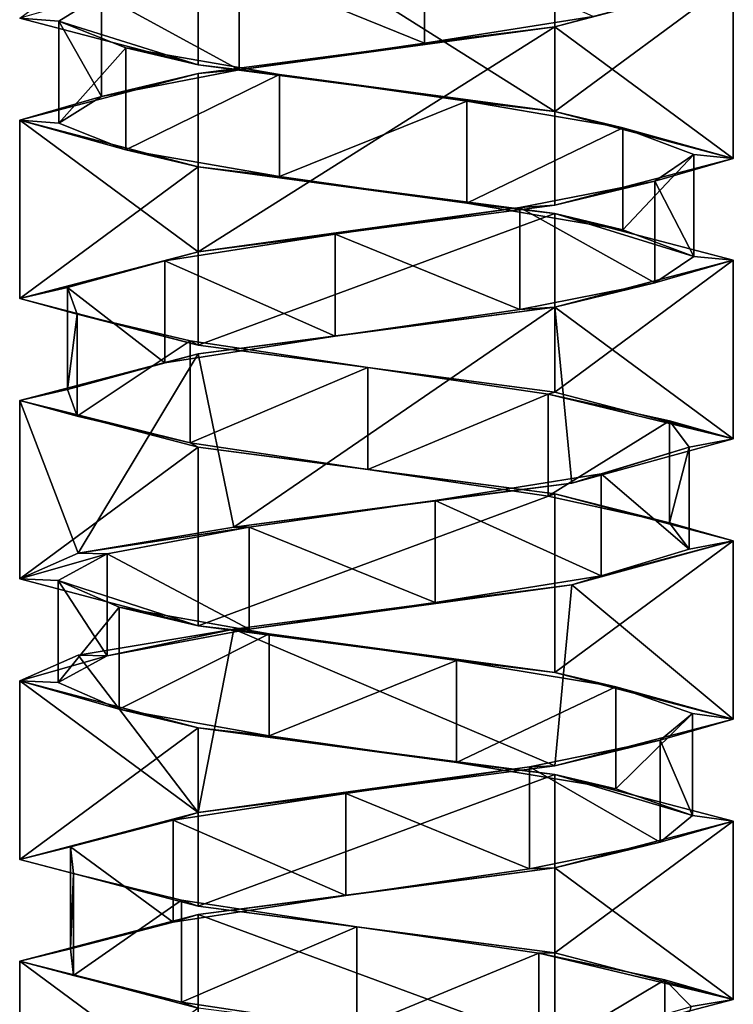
# Model space of a CAD drawing. Header units: millimetres. Extents: x -112 to 112, y -106 to 1587.
# Tile 84 of 158: x 48 to 62, y 543 to 562. Entities that reach past the tile are written whole.
import ezdxf

# ---------------------------------------------------------------- set-up
doc = ezdxf.new("R2010")
doc.units = ezdxf.units.MM
doc.header["$LTSCALE"] = 65.185185
for name, color, linetype in [('575', 7, 'CONTINUOUS'), ('576', 7, 'CONTINUOUS'), ('577', 7, 'CONTINUOUS'), ('578', 7, 'CONTINUOUS'), ('579', 7, 'CONTINUOUS'), ('580', 7, 'CONTINUOUS'), ('709', 7, 'CONTINUOUS'), ('710', 7, 'CONTINUOUS'), ('711', 7, 'CONTINUOUS'), ('712', 7, 'CONTINUOUS'), ('783', 7, 'CONTINUOUS'), ('784', 7, 'CONTINUOUS'), ('785', 7, 'CONTINUOUS'), ('786', 7, 'CONTINUOUS'), ('787', 7, 'CONTINUOUS')]:
    doc.layers.add(name, color=color, linetype=linetype)

msp = doc.modelspace()

# ---------------------------------------------------------------- linework, layer by layer
at = {"layer": '575', "linetype": 'CONTINUOUS'}
for points in [[(52.307, 563.185, 5.64), (55.942, 561.707, 6.179), (55.942, 563.707, 6.179), (52.307, 563.185, 5.64)], [(55.942, 561.707, 6.179), (59.252, 562.23, 4.581), (55.942, 563.707, 6.179), (55.942, 561.707, 6.179)], [(49.603, 562.663, 3.152), (52.307, 561.185, 5.64), (52.307, 563.185, 5.64), (49.603, 562.663, 3.152)], [(52.307, 561.185, 5.64), (55.942, 561.707, 6.179), (52.307, 563.185, 5.64), (52.307, 561.185, 5.64)], [(48.765, 562.14, -0.426), (49.603, 560.663, 3.152), (49.603, 562.663, 3.152), (48.765, 562.14, -0.426)], [(49.603, 560.663, 3.152), (52.307, 561.185, 5.64), (49.603, 562.663, 3.152), (49.603, 560.663, 3.152)], [(48.765, 560.14, -0.426), (49.603, 560.663, 3.152), (48.765, 562.14, -0.426), (48.765, 560.14, -0.426)], [(50.082, 561.618, -3.857), (48.765, 560.14, -0.426), (48.765, 562.14, -0.426), (50.082, 561.618, -3.857)], [(50.082, 559.618, -3.857), (48.765, 560.14, -0.426), (50.082, 561.618, -3.857), (50.082, 559.618, -3.857)], [(53.099, 561.096, -5.954), (50.082, 559.618, -3.857), (50.082, 561.618, -3.857), (53.099, 561.096, -5.954)], [(53.099, 559.096, -5.954), (50.082, 559.618, -3.857), (53.099, 561.096, -5.954), (53.099, 559.096, -5.954)], [(56.774, 560.573, -5.993), (53.099, 559.096, -5.954), (53.099, 561.096, -5.954), (56.774, 560.573, -5.993)], [(56.774, 558.573, -5.993), (53.099, 559.096, -5.954), (56.774, 560.573, -5.993), (56.774, 558.573, -5.993)], [(59.835, 560.051, -3.96), (56.774, 558.573, -5.993), (56.774, 560.573, -5.993), (59.835, 560.051, -3.96)], [(59.835, 558.051, -3.96), (56.774, 558.573, -5.993), (59.835, 560.051, -3.96), (59.835, 558.051, -3.96)], [(61.225, 559.528, -0.559), (59.835, 558.051, -3.96), (59.835, 560.051, -3.96), (61.225, 559.528, -0.559)], [(61.225, 557.528, -0.559), (59.835, 558.051, -3.96), (61.225, 559.528, -0.559), (61.225, 557.528, -0.559)], [(60.463, 559.006, 3.036), (61.225, 557.528, -0.559), (61.225, 559.528, -0.559), (60.463, 559.006, 3.036)], [(57.812, 558.484, 5.581), (60.463, 557.006, 3.036), (60.463, 559.006, 3.036), (57.812, 558.484, 5.581)], [(60.463, 557.006, 3.036), (61.225, 557.528, -0.559), (60.463, 559.006, 3.036), (60.463, 557.006, 3.036)], [(54.19, 557.961, 6.197), (57.812, 556.484, 5.581), (57.812, 558.484, 5.581), (54.19, 557.961, 6.197)], [(57.812, 556.484, 5.581), (60.463, 557.006, 3.036), (57.812, 558.484, 5.581), (57.812, 556.484, 5.581)], [(50.847, 557.439, 4.671), (54.19, 555.961, 6.197), (54.19, 557.961, 6.197), (50.847, 557.439, 4.671)], [(54.19, 555.961, 6.197), (57.812, 556.484, 5.581), (54.19, 557.961, 6.197), (54.19, 555.961, 6.197)], [(48.94, 556.916, 1.53), (50.847, 555.439, 4.671), (50.847, 557.439, 4.671), (48.94, 556.916, 1.53)], [(50.847, 555.439, 4.671), (54.19, 555.961, 6.197), (50.847, 557.439, 4.671), (50.847, 555.439, 4.671)], [(48.94, 554.916, 1.53), (50.847, 555.439, 4.671), (48.94, 556.916, 1.53), (48.94, 554.916, 1.53)], [(49.128, 556.394, -2.14), (48.94, 554.916, 1.53), (48.94, 556.916, 1.53), (49.128, 556.394, -2.14)], [(49.128, 554.394, -2.14), (48.94, 554.916, 1.53), (49.128, 556.394, -2.14), (49.128, 554.394, -2.14)], [(51.346, 555.872, -5.07), (49.128, 554.394, -2.14), (49.128, 556.394, -2.14), (51.346, 555.872, -5.07)], [(51.346, 553.872, -5.07), (49.128, 554.394, -2.14), (51.346, 555.872, -5.07), (51.346, 553.872, -5.07)], [(54.827, 555.349, -6.248), (51.346, 553.872, -5.07), (51.346, 555.872, -5.07), (54.827, 555.349, -6.248)], [(54.827, 553.349, -6.248), (51.346, 553.872, -5.07), (54.827, 555.349, -6.248), (54.827, 553.349, -6.248)], [(58.368, 554.827, -5.265), (54.827, 553.349, -6.248), (54.827, 555.349, -6.248), (58.368, 554.827, -5.265)], [(58.368, 552.827, -5.265), (54.827, 553.349, -6.248), (58.368, 554.827, -5.265), (58.368, 552.827, -5.265)], [(60.745, 554.304, -2.462), (58.368, 552.827, -5.265), (58.368, 554.827, -5.265), (60.745, 554.304, -2.462)], [(60.745, 552.304, -2.462), (58.368, 552.827, -5.265), (60.745, 554.304, -2.462), (60.745, 552.304, -2.462)], [(61.135, 553.782, 1.191), (60.745, 552.304, -2.462), (60.745, 554.304, -2.462), (61.135, 553.782, 1.191)], [(59.405, 553.26, 4.434), (61.135, 551.782, 1.191), (61.135, 553.782, 1.191), (59.405, 553.26, 4.434)], [(61.135, 551.782, 1.191), (60.745, 552.304, -2.462), (61.135, 553.782, 1.191), (61.135, 551.782, 1.191)], [(56.152, 552.737, 6.143), (59.405, 551.26, 4.434), (59.405, 553.26, 4.434), (56.152, 552.737, 6.143)], [(59.405, 551.26, 4.434), (61.135, 551.782, 1.191), (59.405, 553.26, 4.434), (59.405, 551.26, 4.434)], [(52.501, 552.215, 5.729), (56.152, 550.737, 6.143), (56.152, 552.737, 6.143), (52.501, 552.215, 5.729)], [(56.152, 550.737, 6.143), (59.405, 551.26, 4.434), (56.152, 552.737, 6.143), (56.152, 550.737, 6.143)], [(52.501, 550.215, 5.729), (56.152, 550.737, 6.143), (52.501, 552.215, 5.729), (52.501, 550.215, 5.729)]]:
    msp.add_3dface(points, dxfattribs=at)
at = {"layer": '576', "linetype": 'CONTINUOUS'}
for points in [[(62, 562.95), (59.252, 562.23, 4.581), (58.5, 562.033, 6.062), (62, 562.95)], [(59.252, 562.23, 4.581), (55.942, 561.707, 6.179), (58.5, 562.033, 6.062), (59.252, 562.23, 4.581)], [(58.5, 562.033, 6.062), (52.307, 561.185, 5.64), (51.5, 561.117, 6.062), (58.5, 562.033, 6.062)], [(55.942, 561.707, 6.179), (52.307, 561.185, 5.64), (58.5, 562.033, 6.062), (55.942, 561.707, 6.179)], [(51.5, 561.117, 6.062), (49.603, 560.663, 3.152), (48, 560.2), (51.5, 561.117, 6.062)], [(52.307, 561.185, 5.64), (49.603, 560.663, 3.152), (51.5, 561.117, 6.062), (52.307, 561.185, 5.64)], [(49.603, 560.663, 3.152), (48.765, 560.14, -0.426), (48, 560.2), (49.603, 560.663, 3.152)], [(48.765, 560.14, -0.426), (50.082, 559.618, -3.857), (48, 560.2), (48.765, 560.14, -0.426)], [(48, 560.2), (50.082, 559.618, -3.857), (51.5, 559.283, -6.062), (48, 560.2)], [(50.082, 559.618, -3.857), (53.099, 559.096, -5.954), (51.5, 559.283, -6.062), (50.082, 559.618, -3.857)], [(53.099, 559.096, -5.954), (56.774, 558.573, -5.993), (51.5, 559.283, -6.062), (53.099, 559.096, -5.954)], [(51.5, 559.283, -6.062), (56.774, 558.573, -5.993), (58.5, 558.367, -6.062), (51.5, 559.283, -6.062)], [(56.774, 558.573, -5.993), (59.835, 558.051, -3.96), (58.5, 558.367, -6.062), (56.774, 558.573, -5.993)], [(59.835, 558.051, -3.96), (61.225, 557.528, -0.559), (58.5, 558.367, -6.062), (59.835, 558.051, -3.96)], [(58.5, 558.367, -6.062), (61.225, 557.528, -0.559), (62, 557.45), (58.5, 558.367, -6.062)], [(62, 557.45), (60.463, 557.006, 3.036), (58.5, 556.533, 6.062), (62, 557.45)], [(61.225, 557.528, -0.559), (60.463, 557.006, 3.036), (62, 557.45), (61.225, 557.528, -0.559)], [(60.463, 557.006, 3.036), (57.812, 556.484, 5.581), (58.5, 556.533, 6.062), (60.463, 557.006, 3.036)], [(58.5, 556.533, 6.062), (54.19, 555.961, 6.197), (51.5, 555.617, 6.062), (58.5, 556.533, 6.062)], [(57.812, 556.484, 5.581), (54.19, 555.961, 6.197), (58.5, 556.533, 6.062), (57.812, 556.484, 5.581)], [(54.19, 555.961, 6.197), (50.847, 555.439, 4.671), (51.5, 555.617, 6.062), (54.19, 555.961, 6.197)], [(51.5, 555.617, 6.062), (48.94, 554.916, 1.53), (48, 554.7), (51.5, 555.617, 6.062)], [(50.847, 555.439, 4.671), (48.94, 554.916, 1.53), (51.5, 555.617, 6.062), (50.847, 555.439, 4.671)], [(48.94, 554.916, 1.53), (49.128, 554.394, -2.14), (48, 554.7), (48.94, 554.916, 1.53)], [(49.128, 554.394, -2.14), (51.346, 553.872, -5.07), (48, 554.7), (49.128, 554.394, -2.14)], [(48, 554.7), (51.346, 553.872, -5.07), (51.5, 553.783, -6.062), (48, 554.7)], [(51.346, 553.872, -5.07), (54.827, 553.349, -6.248), (51.5, 553.783, -6.062), (51.346, 553.872, -5.07)], [(51.5, 553.783, -6.062), (54.827, 553.349, -6.248), (58.5, 552.867, -6.062), (51.5, 553.783, -6.062)], [(54.827, 553.349, -6.248), (58.368, 552.827, -5.265), (58.5, 552.867, -6.062), (54.827, 553.349, -6.248)], [(58.368, 552.827, -5.265), (60.745, 552.304, -2.462), (58.5, 552.867, -6.062), (58.368, 552.827, -5.265)], [(58.5, 552.867, -6.062), (60.745, 552.304, -2.462), (62, 551.95), (58.5, 552.867, -6.062)], [(60.745, 552.304, -2.462), (61.135, 551.782, 1.191), (62, 551.95), (60.745, 552.304, -2.462)], [(62, 551.95), (59.405, 551.26, 4.434), (58.835, 551.082, 5.856), (62, 551.95)], [(61.135, 551.782, 1.191), (59.405, 551.26, 4.434), (62, 551.95), (61.135, 551.782, 1.191)], [(59.405, 551.26, 4.434), (56.152, 550.737, 6.143), (58.835, 551.082, 5.856), (59.405, 551.26, 4.434)], [(58.835, 551.082, 5.856), (52.501, 550.215, 5.729), (52.201, 550.215, 6.416), (58.835, 551.082, 5.856)], [(56.152, 550.737, 6.143), (52.501, 550.215, 5.729), (58.835, 551.082, 5.856), (56.152, 550.737, 6.143)]]:
    msp.add_3dface(points, dxfattribs=at)
at = {"layer": '577', "linetype": 'CONTINUOUS'}
for points in [[(48.765, 562.14, -0.426), (49.603, 562.663, 3.152), (48, 562.2), (48.765, 562.14, -0.426)], [(51.5, 561.283, -6.062), (48.765, 562.14, -0.426), (48, 562.2), (51.5, 561.283, -6.062)], [(50.082, 561.618, -3.857), (48.765, 562.14, -0.426), (51.5, 561.283, -6.062), (50.082, 561.618, -3.857)], [(53.099, 561.096, -5.954), (50.082, 561.618, -3.857), (51.5, 561.283, -6.062), (53.099, 561.096, -5.954)], [(58.5, 560.367, -6.062), (53.099, 561.096, -5.954), (51.5, 561.283, -6.062), (58.5, 560.367, -6.062)], [(56.774, 560.573, -5.993), (53.099, 561.096, -5.954), (58.5, 560.367, -6.062), (56.774, 560.573, -5.993)], [(59.835, 560.051, -3.96), (56.774, 560.573, -5.993), (58.5, 560.367, -6.062), (59.835, 560.051, -3.96)], [(62, 559.45), (59.835, 560.051, -3.96), (58.5, 560.367, -6.062), (62, 559.45)], [(61.225, 559.528, -0.559), (59.835, 560.051, -3.96), (62, 559.45), (61.225, 559.528, -0.559)], [(60.463, 559.006, 3.036), (61.225, 559.528, -0.559), (62, 559.45), (60.463, 559.006, 3.036)], [(58.5, 558.533, 6.062), (60.463, 559.006, 3.036), (62, 559.45), (58.5, 558.533, 6.062)], [(57.812, 558.484, 5.581), (60.463, 559.006, 3.036), (58.5, 558.533, 6.062), (57.812, 558.484, 5.581)], [(51.5, 557.617, 6.062), (57.812, 558.484, 5.581), (58.5, 558.533, 6.062), (51.5, 557.617, 6.062)], [(54.19, 557.961, 6.197), (57.812, 558.484, 5.581), (51.5, 557.617, 6.062), (54.19, 557.961, 6.197)], [(50.847, 557.439, 4.671), (54.19, 557.961, 6.197), (51.5, 557.617, 6.062), (50.847, 557.439, 4.671)], [(48, 556.7), (50.847, 557.439, 4.671), (51.5, 557.617, 6.062), (48, 556.7)], [(48.94, 556.916, 1.53), (50.847, 557.439, 4.671), (48, 556.7), (48.94, 556.916, 1.53)], [(49.128, 556.394, -2.14), (48.94, 556.916, 1.53), (48, 556.7), (49.128, 556.394, -2.14)], [(51.5, 555.783, -6.062), (49.128, 556.394, -2.14), (48, 556.7), (51.5, 555.783, -6.062)], [(51.346, 555.872, -5.07), (49.128, 556.394, -2.14), (51.5, 555.783, -6.062), (51.346, 555.872, -5.07)], [(54.827, 555.349, -6.248), (51.346, 555.872, -5.07), (51.5, 555.783, -6.062), (54.827, 555.349, -6.248)], [(58.5, 554.867, -6.062), (54.827, 555.349, -6.248), (51.5, 555.783, -6.062), (58.5, 554.867, -6.062)], [(58.368, 554.827, -5.265), (54.827, 555.349, -6.248), (58.5, 554.867, -6.062), (58.368, 554.827, -5.265)], [(62, 553.95), (58.368, 554.827, -5.265), (58.5, 554.867, -6.062), (62, 553.95)], [(60.745, 554.304, -2.462), (58.368, 554.827, -5.265), (62, 553.95), (60.745, 554.304, -2.462)], [(61.135, 553.782, 1.191), (60.745, 554.304, -2.462), (62, 553.95), (61.135, 553.782, 1.191)], [(58.835, 553.082, 5.856), (61.135, 553.782, 1.191), (62, 553.95), (58.835, 553.082, 5.856)], [(59.405, 553.26, 4.434), (61.135, 553.782, 1.191), (58.835, 553.082, 5.856), (59.405, 553.26, 4.434)], [(56.152, 552.737, 6.143), (59.405, 553.26, 4.434), (58.835, 553.082, 5.856), (56.152, 552.737, 6.143)], [(52.201, 552.215, 6.416), (56.152, 552.737, 6.143), (58.835, 553.082, 5.856), (52.201, 552.215, 6.416)], [(52.501, 552.215, 5.729), (56.152, 552.737, 6.143), (52.201, 552.215, 6.416), (52.501, 552.215, 5.729)]]:
    msp.add_3dface(points, dxfattribs=at)
at = {"layer": '578', "linetype": 'CONTINUOUS'}
for points in [[(52.501, 550.215, 5.729), (52.501, 552.215, 5.729), (49.714, 551.693, 3.334), (52.501, 550.215, 5.729)], [(48.754, 551.17, -0.213), (49.714, 549.693, 3.334), (49.714, 551.693, 3.334), (48.754, 551.17, -0.213)], [(49.714, 549.693, 3.334), (52.501, 550.215, 5.729), (49.714, 551.693, 3.334), (49.714, 549.693, 3.334)], [(48.754, 549.17, -0.213), (49.714, 549.693, 3.334), (48.754, 551.17, -0.213), (48.754, 549.17, -0.213)], [(49.953, 550.648, -3.687), (48.754, 549.17, -0.213), (48.754, 551.17, -0.213), (49.953, 550.648, -3.687)], [(49.953, 548.648, -3.687), (48.754, 549.17, -0.213), (49.953, 550.648, -3.687), (49.953, 548.648, -3.687)], [(52.897, 550.125, -5.886), (49.953, 548.648, -3.687), (49.953, 550.648, -3.687), (52.897, 550.125, -5.886)], [(52.897, 548.125, -5.886), (49.953, 548.648, -3.687), (52.897, 550.125, -5.886), (52.897, 548.125, -5.886)], [(56.568, 549.603, -6.05), (52.897, 548.125, -5.886), (52.897, 550.125, -5.886), (56.568, 549.603, -6.05)], [(56.568, 547.603, -6.05), (52.897, 548.125, -5.886), (56.568, 549.603, -6.05), (56.568, 547.603, -6.05)], [(59.697, 549.081, -4.123), (56.568, 547.603, -6.05), (56.568, 549.603, -6.05), (59.697, 549.081, -4.123)], [(59.697, 547.081, -4.123), (56.568, 547.603, -6.05), (59.697, 549.081, -4.123), (59.697, 547.081, -4.123)], [(61.202, 548.558, -0.771), (59.697, 547.081, -4.123), (59.697, 549.081, -4.123), (61.202, 548.558, -0.771)], [(61.202, 546.558, -0.771), (59.697, 547.081, -4.123), (61.202, 548.558, -0.771), (61.202, 546.558, -0.771)], [(60.563, 548.036, 2.848), (61.202, 546.558, -0.771), (61.202, 548.558, -0.771), (60.563, 548.036, 2.848)], [(58.001, 547.513, 5.482), (60.563, 546.036, 2.848), (60.563, 548.036, 2.848), (58.001, 547.513, 5.482)], [(60.563, 546.036, 2.848), (61.202, 546.558, -0.771), (60.563, 548.036, 2.848), (60.563, 546.036, 2.848)], [(54.401, 546.991, 6.221), (58.001, 545.513, 5.482), (58.001, 547.513, 5.482), (54.401, 546.991, 6.221)], [(58.001, 545.513, 5.482), (60.563, 546.036, 2.848), (58.001, 547.513, 5.482), (58.001, 545.513, 5.482)], [(51.009, 546.469, 4.81), (54.401, 544.991, 6.221), (54.401, 546.991, 6.221), (51.009, 546.469, 4.81)], [(54.401, 544.991, 6.221), (58.001, 545.513, 5.482), (54.401, 546.991, 6.221), (54.401, 544.991, 6.221)], [(48.996, 545.946, 1.735), (51.009, 544.469, 4.81), (51.009, 546.469, 4.81), (48.996, 545.946, 1.735)], [(51.009, 544.469, 4.81), (54.401, 544.991, 6.221), (51.009, 546.469, 4.81), (51.009, 544.469, 4.81)], [(48.996, 543.946, 1.735), (51.009, 544.469, 4.81), (48.996, 545.946, 1.735), (48.996, 543.946, 1.735)], [(49.058, 545.424, -1.939), (48.996, 543.946, 1.735), (48.996, 545.946, 1.735), (49.058, 545.424, -1.939)], [(49.058, 543.424, -1.939), (48.996, 543.946, 1.735), (49.058, 545.424, -1.939), (49.058, 543.424, -1.939)], [(51.175, 544.901, -4.943), (49.058, 543.424, -1.939), (49.058, 545.424, -1.939), (51.175, 544.901, -4.943)], [(51.175, 542.901, -4.943), (49.058, 543.424, -1.939), (51.175, 544.901, -4.943), (51.175, 542.901, -4.943)], [(54.614, 544.379, -6.238), (51.175, 542.901, -4.943), (51.175, 544.901, -4.943), (54.614, 544.379, -6.238)], [(54.614, 542.379, -6.238), (51.175, 542.901, -4.943), (54.614, 544.379, -6.238), (54.614, 542.379, -6.238)], [(58.186, 543.857, -5.377), (54.614, 542.379, -6.238), (54.614, 544.379, -6.238), (58.186, 543.857, -5.377)], [(58.186, 541.857, -5.377), (54.614, 542.379, -6.238), (58.186, 543.857, -5.377), (58.186, 541.857, -5.377)], [(60.657, 543.334, -2.657), (58.186, 541.857, -5.377), (58.186, 543.857, -5.377), (60.657, 543.334, -2.657)], [(60.657, 541.334, -2.657), (58.186, 541.857, -5.377), (60.657, 543.334, -2.657), (60.657, 541.334, -2.657)], [(61.172, 542.812, 0.982), (60.657, 541.334, -2.657), (60.657, 543.334, -2.657), (61.172, 542.812, 0.982)]]:
    msp.add_3dface(points, dxfattribs=at)
at = {"layer": '579', "linetype": 'CONTINUOUS'}
for points in [[(52.201, 550.215, 6.416), (49.714, 549.693, 3.334), (49.144, 549.707, 3.835), (52.201, 550.215, 6.416)], [(52.201, 550.215, 6.416), (52.501, 550.215, 5.729), (49.714, 549.693, 3.334), (52.201, 550.215, 6.416)], [(49.144, 549.707, 3.835), (49.714, 549.693, 3.334), (48, 549.2), (49.144, 549.707, 3.835)], [(49.714, 549.693, 3.334), (48.754, 549.17, -0.213), (48, 549.2), (49.714, 549.693, 3.334)], [(48.754, 549.17, -0.213), (49.953, 548.648, -3.687), (48, 549.2), (48.754, 549.17, -0.213)], [(48, 549.2), (49.953, 548.648, -3.687), (51.5, 548.283, -6.062), (48, 549.2)], [(49.953, 548.648, -3.687), (52.897, 548.125, -5.886), (51.5, 548.283, -6.062), (49.953, 548.648, -3.687)], [(52.897, 548.125, -5.886), (56.568, 547.603, -6.05), (51.5, 548.283, -6.062), (52.897, 548.125, -5.886)], [(51.5, 548.283, -6.062), (56.568, 547.603, -6.05), (58.5, 547.367, -6.062), (51.5, 548.283, -6.062)], [(56.568, 547.603, -6.05), (59.697, 547.081, -4.123), (58.5, 547.367, -6.062), (56.568, 547.603, -6.05)], [(59.697, 547.081, -4.123), (61.202, 546.558, -0.771), (58.5, 547.367, -6.062), (59.697, 547.081, -4.123)], [(58.5, 547.367, -6.062), (61.202, 546.558, -0.771), (62, 546.45), (58.5, 547.367, -6.062)], [(62, 546.45), (60.563, 546.036, 2.848), (58.5, 545.533, 6.062), (62, 546.45)], [(61.202, 546.558, -0.771), (60.563, 546.036, 2.848), (62, 546.45), (61.202, 546.558, -0.771)], [(60.563, 546.036, 2.848), (58.001, 545.513, 5.482), (58.5, 545.533, 6.062), (60.563, 546.036, 2.848)], [(58.5, 545.533, 6.062), (54.401, 544.991, 6.221), (51.5, 544.617, 6.062), (58.5, 545.533, 6.062)], [(58.001, 545.513, 5.482), (54.401, 544.991, 6.221), (58.5, 545.533, 6.062), (58.001, 545.513, 5.482)], [(54.401, 544.991, 6.221), (51.009, 544.469, 4.81), (51.5, 544.617, 6.062), (54.401, 544.991, 6.221)], [(51.5, 544.617, 6.062), (48.996, 543.946, 1.735), (48, 543.7), (51.5, 544.617, 6.062)], [(51.009, 544.469, 4.81), (48.996, 543.946, 1.735), (51.5, 544.617, 6.062), (51.009, 544.469, 4.81)], [(48.996, 543.946, 1.735), (49.058, 543.424, -1.939), (48, 543.7), (48.996, 543.946, 1.735)], [(49.058, 543.424, -1.939), (51.175, 542.901, -4.943), (48, 543.7), (49.058, 543.424, -1.939)], [(48, 543.7), (51.175, 542.901, -4.943), (51.5, 542.783, -6.062), (48, 543.7)], [(51.175, 542.901, -4.943), (54.614, 542.379, -6.238), (51.5, 542.783, -6.062), (51.175, 542.901, -4.943)]]:
    msp.add_3dface(points, dxfattribs=at)
at = {"layer": '580', "linetype": 'CONTINUOUS'}
for points in [[(52.501, 552.215, 5.729), (52.201, 552.215, 6.416), (49.144, 551.707, 3.835), (52.501, 552.215, 5.729)], [(49.714, 551.693, 3.334), (52.501, 552.215, 5.729), (49.144, 551.707, 3.835), (49.714, 551.693, 3.334)], [(48, 551.2), (49.714, 551.693, 3.334), (49.144, 551.707, 3.835), (48, 551.2)], [(48.754, 551.17, -0.213), (49.714, 551.693, 3.334), (48, 551.2), (48.754, 551.17, -0.213)], [(48.754, 551.17, -0.213), (48, 551.2), (51.5, 550.283, -6.062), (48.754, 551.17, -0.213)], [(49.953, 550.648, -3.687), (48.754, 551.17, -0.213), (51.5, 550.283, -6.062), (49.953, 550.648, -3.687)], [(52.897, 550.125, -5.886), (49.953, 550.648, -3.687), (51.5, 550.283, -6.062), (52.897, 550.125, -5.886)], [(58.5, 549.367, -6.062), (52.897, 550.125, -5.886), (51.5, 550.283, -6.062), (58.5, 549.367, -6.062)], [(56.568, 549.603, -6.05), (52.897, 550.125, -5.886), (58.5, 549.367, -6.062), (56.568, 549.603, -6.05)], [(59.697, 549.081, -4.123), (56.568, 549.603, -6.05), (58.5, 549.367, -6.062), (59.697, 549.081, -4.123)], [(62, 548.45), (59.697, 549.081, -4.123), (58.5, 549.367, -6.062), (62, 548.45)], [(61.202, 548.558, -0.771), (59.697, 549.081, -4.123), (62, 548.45), (61.202, 548.558, -0.771)], [(60.563, 548.036, 2.848), (61.202, 548.558, -0.771), (62, 548.45), (60.563, 548.036, 2.848)], [(58.5, 547.533, 6.062), (60.563, 548.036, 2.848), (62, 548.45), (58.5, 547.533, 6.062)], [(58.001, 547.513, 5.482), (60.563, 548.036, 2.848), (58.5, 547.533, 6.062), (58.001, 547.513, 5.482)], [(51.5, 546.617, 6.062), (58.001, 547.513, 5.482), (58.5, 547.533, 6.062), (51.5, 546.617, 6.062)], [(54.401, 546.991, 6.221), (58.001, 547.513, 5.482), (51.5, 546.617, 6.062), (54.401, 546.991, 6.221)], [(51.009, 546.469, 4.81), (54.401, 546.991, 6.221), (51.5, 546.617, 6.062), (51.009, 546.469, 4.81)], [(48, 545.7), (51.009, 546.469, 4.81), (51.5, 546.617, 6.062), (48, 545.7)], [(48.996, 545.946, 1.735), (51.009, 546.469, 4.81), (48, 545.7), (48.996, 545.946, 1.735)], [(49.058, 545.424, -1.939), (48.996, 545.946, 1.735), (48, 545.7), (49.058, 545.424, -1.939)], [(51.5, 544.783, -6.062), (49.058, 545.424, -1.939), (48, 545.7), (51.5, 544.783, -6.062)], [(51.175, 544.901, -4.943), (49.058, 545.424, -1.939), (51.5, 544.783, -6.062), (51.175, 544.901, -4.943)], [(54.614, 544.379, -6.238), (51.175, 544.901, -4.943), (51.5, 544.783, -6.062), (54.614, 544.379, -6.238)], [(58.5, 543.867, -6.062), (54.614, 544.379, -6.238), (51.5, 544.783, -6.062), (58.5, 543.867, -6.062)], [(58.186, 543.857, -5.377), (54.614, 544.379, -6.238), (58.5, 543.867, -6.062), (58.186, 543.857, -5.377)], [(62, 542.95), (58.186, 543.857, -5.377), (58.5, 543.867, -6.062), (62, 542.95)], [(60.657, 543.334, -2.657), (58.186, 543.857, -5.377), (62, 542.95), (60.657, 543.334, -2.657)], [(61.172, 542.812, 0.982), (60.657, 543.334, -2.657), (62, 542.95), (61.172, 542.812, 0.982)], [(58.5, 542.033, 6.062), (61.172, 542.812, 0.982), (62, 542.95), (58.5, 542.033, 6.062)]]:
    msp.add_3dface(points, dxfattribs=at)
at = {"layer": '709', "linetype": 'CONTINUOUS'}
for points in [[(62, 562.95), (58.5, 562.033, 6.062), (62, 559.45), (62, 562.95)], [(58.5, 562.033, 6.062), (51.5, 561.117, 6.062), (51.5, 557.617, 6.062), (58.5, 562.033, 6.062)], [(58.5, 562.033, 6.062), (51.5, 557.617, 6.062), (58.5, 558.533, 6.062), (58.5, 562.033, 6.062)], [(58.5, 562.033, 6.062), (58.5, 558.533, 6.062), (62, 559.45), (58.5, 562.033, 6.062)], [(51.5, 561.117, 6.062), (48, 560.2), (51.5, 557.617, 6.062), (51.5, 561.117, 6.062)], [(48, 560.2), (48, 556.7), (51.5, 557.617, 6.062), (48, 560.2)]]:
    msp.add_3dface(points, dxfattribs=at)
at = {"layer": '710', "linetype": 'CONTINUOUS'}
for points in [[(62, 557.45), (58.5, 556.533, 6.062), (62, 553.95), (62, 557.45)], [(58.5, 556.533, 6.062), (51.5, 555.617, 6.062), (52.201, 552.215, 6.416), (58.5, 556.533, 6.062)], [(58.5, 556.533, 6.062), (52.201, 552.215, 6.416), (58.835, 553.082, 5.856), (58.5, 556.533, 6.062)], [(58.5, 556.533, 6.062), (58.835, 553.082, 5.856), (62, 553.95), (58.5, 556.533, 6.062)], [(51.5, 555.617, 6.062), (48, 554.7), (49.144, 551.707, 3.835), (51.5, 555.617, 6.062)], [(52.201, 552.215, 6.416), (51.5, 555.617, 6.062), (49.144, 551.707, 3.835), (52.201, 552.215, 6.416)], [(48, 554.7), (48, 551.2), (49.144, 551.707, 3.835), (48, 554.7)]]:
    msp.add_3dface(points, dxfattribs=at)
at = {"layer": '711', "linetype": 'CONTINUOUS'}
for points in [[(62, 551.95), (58.835, 551.082, 5.856), (62, 548.45), (62, 551.95)], [(58.835, 551.082, 5.856), (52.201, 550.215, 6.416), (58.5, 547.533, 6.062), (58.835, 551.082, 5.856)], [(58.835, 551.082, 5.856), (58.5, 547.533, 6.062), (62, 548.45), (58.835, 551.082, 5.856)], [(52.201, 550.215, 6.416), (49.144, 549.707, 3.835), (51.5, 546.617, 6.062), (52.201, 550.215, 6.416)], [(52.201, 550.215, 6.416), (51.5, 546.617, 6.062), (58.5, 547.533, 6.062), (52.201, 550.215, 6.416)], [(49.144, 549.707, 3.835), (48, 549.2), (51.5, 546.617, 6.062), (49.144, 549.707, 3.835)], [(48, 549.2), (48, 545.7), (51.5, 546.617, 6.062), (48, 549.2)]]:
    msp.add_3dface(points, dxfattribs=at)
at = {"layer": '712', "linetype": 'CONTINUOUS'}
for points in [[(62, 546.45), (58.5, 545.533, 6.062), (62, 542.95), (62, 546.45)], [(58.5, 545.533, 6.062), (51.5, 544.617, 6.062), (58.5, 542.033, 6.062), (58.5, 545.533, 6.062)], [(58.5, 545.533, 6.062), (58.5, 542.033, 6.062), (62, 542.95), (58.5, 545.533, 6.062)], [(51.5, 544.617, 6.062), (48, 543.7), (51.5, 541.117, 6.062), (51.5, 544.617, 6.062)], [(51.5, 544.617, 6.062), (51.5, 541.117, 6.062), (58.5, 542.033, 6.062), (51.5, 544.617, 6.062)], [(48, 543.7), (48, 540.2), (51.5, 541.117, 6.062), (48, 543.7)]]:
    msp.add_3dface(points, dxfattribs=at)
at = {"layer": '783', "linetype": 'CONTINUOUS'}
for points in [[(51.5, 564.783, -6.062), (51.5, 561.283, -6.062), (48, 562.2), (51.5, 564.783, -6.062)], [(51.5, 564.783, -6.062), (58.5, 563.867, -6.062), (58.5, 560.367, -6.062), (51.5, 564.783, -6.062)], [(51.5, 564.783, -6.062), (58.5, 560.367, -6.062), (51.5, 561.283, -6.062), (51.5, 564.783, -6.062)], [(58.5, 563.867, -6.062), (62, 562.95), (58.5, 560.367, -6.062), (58.5, 563.867, -6.062)], [(62, 562.95), (62, 559.45), (58.5, 560.367, -6.062), (62, 562.95)]]:
    msp.add_3dface(points, dxfattribs=at)
at = {"layer": '784', "linetype": 'CONTINUOUS'}
for points in [[(48, 560.2), (51.5, 559.283, -6.062), (48, 556.7), (48, 560.2)], [(51.5, 559.283, -6.062), (51.5, 555.783, -6.062), (48, 556.7), (51.5, 559.283, -6.062)], [(51.5, 559.283, -6.062), (58.5, 558.367, -6.062), (51.5, 555.783, -6.062), (51.5, 559.283, -6.062)], [(58.5, 558.367, -6.062), (58.5, 554.867, -6.062), (51.5, 555.783, -6.062), (58.5, 558.367, -6.062)], [(58.5, 558.367, -6.062), (62, 557.45), (58.5, 554.867, -6.062), (58.5, 558.367, -6.062)], [(62, 557.45), (62, 553.95), (58.5, 554.867, -6.062), (62, 557.45)]]:
    msp.add_3dface(points, dxfattribs=at)
at = {"layer": '785', "linetype": 'CONTINUOUS'}
for points in [[(48, 554.7), (51.5, 553.783, -6.062), (48, 551.2), (48, 554.7)], [(48, 551.2), (51.5, 553.783, -6.062), (51.5, 550.283, -6.062), (48, 551.2)], [(51.5, 553.783, -6.062), (58.5, 552.867, -6.062), (51.5, 550.283, -6.062), (51.5, 553.783, -6.062)], [(58.5, 552.867, -6.062), (58.5, 549.367, -6.062), (51.5, 550.283, -6.062), (58.5, 552.867, -6.062)], [(58.5, 552.867, -6.062), (62, 551.95), (58.5, 549.367, -6.062), (58.5, 552.867, -6.062)], [(62, 551.95), (62, 548.45), (58.5, 549.367, -6.062), (62, 551.95)]]:
    msp.add_3dface(points, dxfattribs=at)
at = {"layer": '786', "linetype": 'CONTINUOUS'}
for points in [[(48, 549.2), (51.5, 548.283, -6.062), (48, 545.7), (48, 549.2)], [(51.5, 548.283, -6.062), (51.5, 544.783, -6.062), (48, 545.7), (51.5, 548.283, -6.062)], [(51.5, 548.283, -6.062), (58.5, 547.367, -6.062), (51.5, 544.783, -6.062), (51.5, 548.283, -6.062)], [(58.5, 547.367, -6.062), (58.5, 543.867, -6.062), (51.5, 544.783, -6.062), (58.5, 547.367, -6.062)], [(58.5, 547.367, -6.062), (62, 546.45), (58.5, 543.867, -6.062), (58.5, 547.367, -6.062)], [(62, 546.45), (62, 542.95), (58.5, 543.867, -6.062), (62, 546.45)]]:
    msp.add_3dface(points, dxfattribs=at)
at = {"layer": '787', "linetype": 'CONTINUOUS'}
msp.add_3dface([(48, 543.7), (51.5, 542.783, -6.062), (48, 540.2), (48, 543.7)], dxfattribs=at)

doc.saveas('drawing.dxf')
